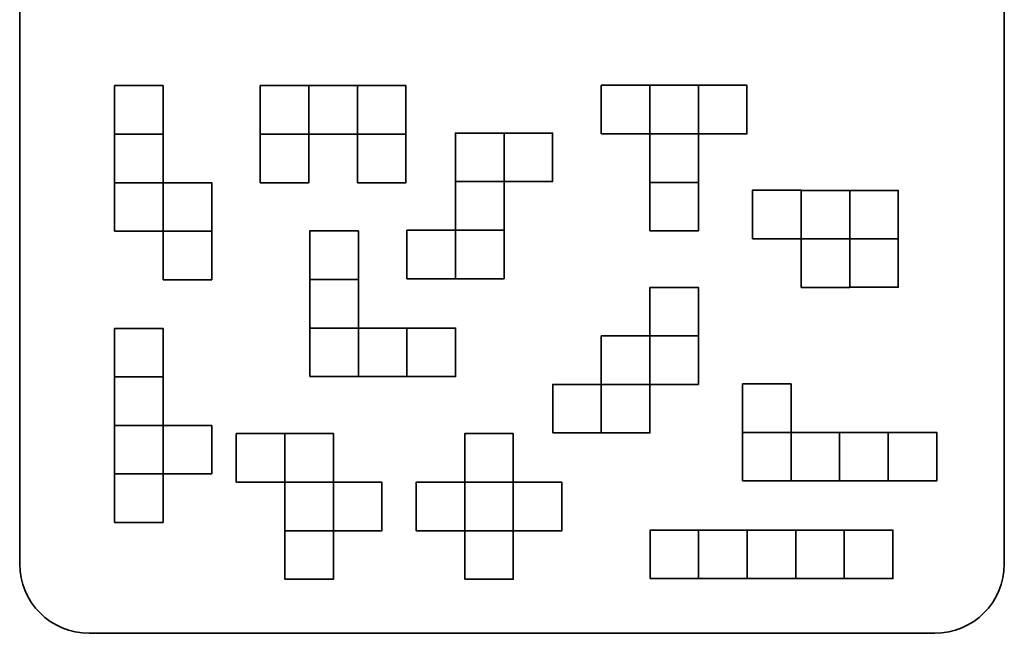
# Model space of a CAD drawing. Header units: centimetres. Extents: x -19.7 to 20, y -18.3 to 22.4.
# Tile 5 of 65: x -19.7 to -0.6, y -3.1 to 8.8. Entities that reach past the tile are written whole.
import ezdxf

# ---------------------------------------------------------------- set-up
doc = ezdxf.new("R2010")
doc.units = ezdxf.units.CM
doc.header["$MEASUREMENT"] = 0
doc.layers.add('Layer 1', color=7, linetype='Continuous')

msp = doc.modelspace()

# ---------------------------------------------------------------- linework, layer by layer
at = {"layer": 'Layer 1', "color": 242, "lineweight": 35}
msp.add_open_spline([(-1.96682, 22.29682), (-1.22486, 22.29682), (-0.62341, 21.69537), (-0.62341, 20.95341), (-0.62341, 20.95341), (-0.62341, 20.95341), (-0.62341, -1.75978), (-0.62341, -1.75978), (-0.62341, -1.75978), (-0.62341, -2.50172), (-1.22486, -3.10318), (-1.96682, -3.10318), (-1.96682, -3.10318), (-1.96682, -3.10318), (-18.33001, -3.10318), (-18.33001, -3.10318), (-18.33001, -3.10318), (-19.07195, -3.10318), (-19.67341, -2.50172), (-19.67341, -1.75978), (-19.67341, -1.75978), (-19.67341, -1.75978), (-19.67341, 20.95341), (-19.67341, 20.95341), (-19.67341, 20.95341), (-19.67341, 21.69537), (-19.07195, 22.29682), (-18.33001, 22.29682), (-18.33001, 22.29682), (-18.33001, 22.29682), (-1.96682, 22.29682), (-1.96682, 22.29682)], degree=3, knots=[0, 0, 0, 0, 0.11111111, 0.11111111, 0.11111111, 0.11111111, 0.22222222, 0.22222222, 0.22222222, 0.22222222, 0.33333333, 0.33333333, 0.33333333, 0.33333333, 0.44444444, 0.44444444, 0.44444444, 0.44444444, 0.55555556, 0.55555556, 0.55555556, 0.55555556, 0.66666667, 0.66666667, 0.66666667, 0.66666667, 0.77777778, 0.77777778, 0.77777778, 0.77777778, 1, 1, 1, 1], dxfattribs=at)
at = {"layer": 'Layer 1', "color": 30, "lineweight": 35}
for points in [[(-17.83809, 6.56064), (-17.83809, 6.56064), (-16.89829, 6.56064), (-16.89829, 6.56064), (-16.89829, 6.56064), (-16.89829, 6.56064), (-16.89829, 7.50044), (-16.89829, 7.50044), (-16.89829, 7.50044), (-16.89829, 7.50044), (-17.83809, 7.50044), (-17.83809, 7.50044), (-17.83809, 7.50044), (-17.83809, 7.50044), (-17.83809, 6.56064), (-17.83809, 6.56064)], [(-15.01868, 6.56064), (-15.01868, 6.56064), (-14.07888, 6.56064), (-14.07888, 6.56064), (-14.07888, 6.56064), (-14.07888, 6.56064), (-14.07888, 7.50044), (-14.07888, 7.50044), (-14.07888, 7.50044), (-14.07888, 7.50044), (-15.01868, 7.50044), (-15.01868, 7.50044), (-15.01868, 7.50044), (-15.01868, 7.50044), (-15.01868, 6.56064), (-15.01868, 6.56064)], [(-14.07888, 6.56064), (-14.07888, 6.56064), (-13.13908, 6.56064), (-13.13908, 6.56064), (-13.13908, 6.56064), (-13.13908, 6.56064), (-13.13908, 7.50044), (-13.13908, 7.50044), (-13.13908, 7.50044), (-13.13908, 7.50044), (-14.07888, 7.50044), (-14.07888, 7.50044), (-14.07888, 7.50044), (-14.07888, 7.50044), (-14.07888, 6.56064), (-14.07888, 6.56064)], [(-13.13908, 6.56064), (-13.13908, 6.56064), (-12.19928, 6.56064), (-12.19928, 6.56064), (-12.19928, 6.56064), (-12.19928, 6.56064), (-12.19928, 7.50044), (-12.19928, 7.50044), (-12.19928, 7.50044), (-12.19928, 7.50044), (-13.13908, 7.50044), (-13.13908, 7.50044), (-13.13908, 7.50044), (-13.13908, 7.50044), (-13.13908, 6.56064), (-13.13908, 6.56064)], [(-8.42181, 6.56724), (-8.42181, 6.56724), (-7.48201, 6.56724), (-7.48201, 6.56724), (-7.48201, 6.56724), (-7.48201, 6.56724), (-7.48201, 7.50704), (-7.48201, 7.50704), (-7.48201, 7.50704), (-7.48201, 7.50704), (-8.42181, 7.50704), (-8.42181, 7.50704), (-8.42181, 7.50704), (-8.42181, 7.50704), (-8.42181, 6.56724), (-8.42181, 6.56724)], [(-7.48201, 6.56724), (-7.48201, 6.56724), (-6.54221, 6.56724), (-6.54221, 6.56724), (-6.54221, 6.56724), (-6.54221, 6.56724), (-6.54221, 7.50704), (-6.54221, 7.50704), (-6.54221, 7.50704), (-6.54221, 7.50704), (-7.48201, 7.50704), (-7.48201, 7.50704), (-7.48201, 7.50704), (-7.48201, 7.50704), (-7.48201, 6.56724), (-7.48201, 6.56724)], [(-6.54221, 6.56724), (-6.54221, 6.56724), (-5.60241, 6.56724), (-5.60241, 6.56724), (-5.60241, 6.56724), (-5.60241, 6.56724), (-5.60241, 7.50704), (-5.60241, 7.50704), (-5.60241, 7.50704), (-5.60241, 7.50704), (-6.54221, 7.50704), (-6.54221, 7.50704), (-6.54221, 7.50704), (-6.54221, 7.50704), (-6.54221, 6.56724), (-6.54221, 6.56724)], [(-17.83809, 5.62084), (-17.83809, 5.62084), (-16.89829, 5.62084), (-16.89829, 5.62084), (-16.89829, 5.62084), (-16.89829, 5.62084), (-16.89829, 6.56064), (-16.89829, 6.56064), (-16.89829, 6.56064), (-16.89829, 6.56064), (-17.83809, 6.56064), (-17.83809, 6.56064), (-17.83809, 6.56064), (-17.83809, 6.56064), (-17.83809, 5.62084), (-17.83809, 5.62084)], [(-15.01868, 5.62084), (-15.01868, 5.62084), (-14.07888, 5.62084), (-14.07888, 5.62084), (-14.07888, 5.62084), (-14.07888, 5.62084), (-14.07888, 6.56064), (-14.07888, 6.56064), (-14.07888, 6.56064), (-14.07888, 6.56064), (-15.01868, 6.56064), (-15.01868, 6.56064), (-15.01868, 6.56064), (-15.01868, 6.56064), (-15.01868, 5.62084), (-15.01868, 5.62084)], [(-13.13919, 5.62084), (-13.13919, 5.62084), (-12.19939, 5.62084), (-12.19939, 5.62084), (-12.19939, 5.62084), (-12.19939, 5.62084), (-12.19939, 6.56064), (-12.19939, 6.56064), (-12.19939, 6.56064), (-12.19939, 6.56064), (-13.13919, 6.56064), (-13.13919, 6.56064), (-13.13919, 6.56064), (-13.13919, 6.56064), (-13.13919, 5.62084), (-13.13919, 5.62084)], [(-11.24262, 5.6419), (-11.24262, 5.6419), (-10.30282, 5.6419), (-10.30282, 5.6419), (-10.30282, 5.6419), (-10.30282, 5.6419), (-10.30282, 6.5817), (-10.30282, 6.5817), (-10.30282, 6.5817), (-10.30282, 6.5817), (-11.24262, 6.5817), (-11.24262, 6.5817), (-11.24262, 6.5817), (-11.24262, 6.5817), (-11.24262, 5.6419), (-11.24262, 5.6419)], [(-10.30282, 5.6419), (-10.30282, 5.6419), (-9.36302, 5.6419), (-9.36302, 5.6419), (-9.36302, 5.6419), (-9.36302, 5.6419), (-9.36302, 6.5817), (-9.36302, 6.5817), (-9.36302, 6.5817), (-9.36302, 6.5817), (-10.30282, 6.5817), (-10.30282, 6.5817), (-10.30282, 6.5817), (-10.30282, 6.5817), (-10.30282, 5.6419), (-10.30282, 5.6419)], [(-7.48201, 5.62744), (-7.48201, 5.62744), (-6.54221, 5.62744), (-6.54221, 5.62744), (-6.54221, 5.62744), (-6.54221, 5.62744), (-6.54221, 6.56724), (-6.54221, 6.56724), (-6.54221, 6.56724), (-6.54221, 6.56724), (-7.48201, 6.56724), (-7.48201, 6.56724), (-7.48201, 6.56724), (-7.48201, 6.56724), (-7.48201, 5.62744), (-7.48201, 5.62744)], [(-17.83809, 4.68104), (-17.83809, 4.68104), (-16.89829, 4.68104), (-16.89829, 4.68104), (-16.89829, 4.68104), (-16.89829, 4.68104), (-16.89829, 5.62084), (-16.89829, 5.62084), (-16.89829, 5.62084), (-16.89829, 5.62084), (-17.83809, 5.62084), (-17.83809, 5.62084), (-17.83809, 5.62084), (-17.83809, 5.62084), (-17.83809, 4.68104), (-17.83809, 4.68104)], [(-16.89829, 4.68104), (-16.89829, 4.68104), (-15.95849, 4.68104), (-15.95849, 4.68104), (-15.95849, 4.68104), (-15.95849, 4.68104), (-15.95849, 5.62084), (-15.95849, 5.62084), (-15.95849, 5.62084), (-15.95849, 5.62084), (-16.89829, 5.62084), (-16.89829, 5.62084), (-16.89829, 5.62084), (-16.89829, 5.62084), (-16.89829, 4.68104), (-16.89829, 4.68104)], [(-11.24262, 4.7021), (-11.24262, 4.7021), (-10.30282, 4.7021), (-10.30282, 4.7021), (-10.30282, 4.7021), (-10.30282, 4.7021), (-10.30282, 5.6419), (-10.30282, 5.6419), (-10.30282, 5.6419), (-10.30282, 5.6419), (-11.24262, 5.6419), (-11.24262, 5.6419), (-11.24262, 5.6419), (-11.24262, 5.6419), (-11.24262, 4.7021), (-11.24262, 4.7021)], [(-7.48201, 4.68764), (-7.48201, 4.68764), (-6.54221, 4.68764), (-6.54221, 4.68764), (-6.54221, 4.68764), (-6.54221, 4.68764), (-6.54221, 5.62744), (-6.54221, 5.62744), (-6.54221, 5.62744), (-6.54221, 5.62744), (-7.48201, 5.62744), (-7.48201, 5.62744), (-7.48201, 5.62744), (-7.48201, 5.62744), (-7.48201, 4.68764), (-7.48201, 4.68764)], [(-5.49492, 4.53746), (-5.49492, 4.53746), (-4.55512, 4.53746), (-4.55512, 4.53746), (-4.55512, 4.53746), (-4.55512, 4.53746), (-4.55512, 5.47726), (-4.55512, 5.47726), (-4.55512, 5.47726), (-4.55512, 5.47726), (-5.49492, 5.47726), (-5.49492, 5.47726), (-5.49492, 5.47726), (-5.49492, 5.47726), (-5.49492, 4.53746), (-5.49492, 4.53746)], [(-4.55512, 4.53231), (-4.55512, 4.53231), (-3.61532, 4.53231), (-3.61532, 4.53231), (-3.61532, 4.53231), (-3.61532, 4.53231), (-3.61532, 5.47211), (-3.61532, 5.47211), (-3.61532, 5.47211), (-3.61532, 5.47211), (-4.55512, 5.47211), (-4.55512, 5.47211), (-4.55512, 5.47211), (-4.55512, 5.47211), (-4.55512, 4.53231), (-4.55512, 4.53231)], [(-3.61532, 4.53231), (-3.61532, 4.53231), (-2.67552, 4.53231), (-2.67552, 4.53231), (-2.67552, 4.53231), (-2.67552, 4.53231), (-2.67552, 5.47211), (-2.67552, 5.47211), (-2.67552, 5.47211), (-2.67552, 5.47211), (-3.61532, 5.47211), (-3.61532, 5.47211), (-3.61532, 5.47211), (-3.61532, 5.47211), (-3.61532, 4.53231), (-3.61532, 4.53231)], [(-16.89829, 3.74124), (-16.89829, 3.74124), (-15.95849, 3.74124), (-15.95849, 3.74124), (-15.95849, 3.74124), (-15.95849, 3.74124), (-15.95849, 4.68104), (-15.95849, 4.68104), (-15.95849, 4.68104), (-15.95849, 4.68104), (-16.89829, 4.68104), (-16.89829, 4.68104), (-16.89829, 4.68104), (-16.89829, 4.68104), (-16.89829, 3.74124), (-16.89829, 3.74124)], [(-14.06061, 3.74784), (-14.06061, 3.74784), (-13.12081, 3.74784), (-13.12081, 3.74784), (-13.12081, 3.74784), (-13.12081, 3.74784), (-13.12081, 4.68764), (-13.12081, 4.68764), (-13.12081, 4.68764), (-13.12081, 4.68764), (-14.06061, 4.68764), (-14.06061, 4.68764), (-14.06061, 4.68764), (-14.06061, 4.68764), (-14.06061, 3.74784), (-14.06061, 3.74784)], [(-12.18242, 3.7623), (-12.18242, 3.7623), (-11.24262, 3.7623), (-11.24262, 3.7623), (-11.24262, 3.7623), (-11.24262, 3.7623), (-11.24262, 4.7021), (-11.24262, 4.7021), (-11.24262, 4.7021), (-11.24262, 4.7021), (-12.18242, 4.7021), (-12.18242, 4.7021), (-12.18242, 4.7021), (-12.18242, 4.7021), (-12.18242, 3.7623), (-12.18242, 3.7623)], [(-11.24262, 3.7623), (-11.24262, 3.7623), (-10.30282, 3.7623), (-10.30282, 3.7623), (-10.30282, 3.7623), (-10.30282, 3.7623), (-10.30282, 4.7021), (-10.30282, 4.7021), (-10.30282, 4.7021), (-10.30282, 4.7021), (-11.24262, 4.7021), (-11.24262, 4.7021), (-11.24262, 4.7021), (-11.24262, 4.7021), (-11.24262, 3.7623), (-11.24262, 3.7623)], [(-4.55512, 3.59508), (-4.55512, 3.59508), (-3.61532, 3.59508), (-3.61532, 3.59508), (-3.61532, 3.59508), (-3.61532, 3.59508), (-3.61532, 4.53488), (-3.61532, 4.53488), (-3.61532, 4.53488), (-3.61532, 4.53488), (-4.55512, 4.53488), (-4.55512, 4.53488), (-4.55512, 4.53488), (-4.55512, 4.53488), (-4.55512, 3.59508), (-4.55512, 3.59508)], [(-3.61532, 3.59766), (-3.61532, 3.59766), (-2.67552, 3.59766), (-2.67552, 3.59766), (-2.67552, 3.59766), (-2.67552, 3.59766), (-2.67552, 4.53746), (-2.67552, 4.53746), (-2.67552, 4.53746), (-2.67552, 4.53746), (-3.61532, 4.53746), (-3.61532, 4.53746), (-3.61532, 4.53746), (-3.61532, 4.53746), (-3.61532, 3.59766), (-3.61532, 3.59766)], [(-14.06061, 2.80804), (-14.06061, 2.80804), (-13.12081, 2.80804), (-13.12081, 2.80804), (-13.12081, 2.80804), (-13.12081, 2.80804), (-13.12081, 3.74784), (-13.12081, 3.74784), (-13.12081, 3.74784), (-13.12081, 3.74784), (-14.06061, 3.74784), (-14.06061, 3.74784), (-14.06061, 3.74784), (-14.06061, 3.74784), (-14.06061, 2.80804), (-14.06061, 2.80804)], [(-7.48032, 2.65507), (-7.48032, 2.65507), (-6.54052, 2.65507), (-6.54052, 2.65507), (-6.54052, 2.65507), (-6.54052, 2.65507), (-6.54052, 3.59487), (-6.54052, 3.59487), (-6.54052, 3.59487), (-6.54052, 3.59487), (-7.48032, 3.59487), (-7.48032, 3.59487), (-7.48032, 3.59487), (-7.48032, 3.59487), (-7.48032, 2.65507), (-7.48032, 2.65507)], [(-17.83809, 1.86164), (-17.83809, 1.86164), (-16.89829, 1.86164), (-16.89829, 1.86164), (-16.89829, 1.86164), (-16.89829, 1.86164), (-16.89829, 2.80144), (-16.89829, 2.80144), (-16.89829, 2.80144), (-16.89829, 2.80144), (-17.83809, 2.80144), (-17.83809, 2.80144), (-17.83809, 2.80144), (-17.83809, 2.80144), (-17.83809, 1.86164), (-17.83809, 1.86164)], [(-14.06061, 1.86824), (-14.06061, 1.86824), (-13.12081, 1.86824), (-13.12081, 1.86824), (-13.12081, 1.86824), (-13.12081, 1.86824), (-13.12081, 2.80804), (-13.12081, 2.80804), (-13.12081, 2.80804), (-13.12081, 2.80804), (-14.06061, 2.80804), (-14.06061, 2.80804), (-14.06061, 2.80804), (-14.06061, 2.80804), (-14.06061, 1.86824), (-14.06061, 1.86824)], [(-13.12081, 1.86824), (-13.12081, 1.86824), (-12.18101, 1.86824), (-12.18101, 1.86824), (-12.18101, 1.86824), (-12.18101, 1.86824), (-12.18101, 2.80804), (-12.18101, 2.80804), (-12.18101, 2.80804), (-12.18101, 2.80804), (-13.12081, 2.80804), (-13.12081, 2.80804), (-13.12081, 2.80804), (-13.12081, 2.80804), (-13.12081, 1.86824), (-13.12081, 1.86824)], [(-12.18101, 1.86824), (-12.18101, 1.86824), (-11.24121, 1.86824), (-11.24121, 1.86824), (-11.24121, 1.86824), (-11.24121, 1.86824), (-11.24121, 2.80804), (-11.24121, 2.80804), (-11.24121, 2.80804), (-11.24121, 2.80804), (-12.18101, 2.80804), (-12.18101, 2.80804), (-12.18101, 2.80804), (-12.18101, 2.80804), (-12.18101, 1.86824), (-12.18101, 1.86824)], [(-8.42012, 1.71527), (-8.42012, 1.71527), (-7.48032, 1.71527), (-7.48032, 1.71527), (-7.48032, 1.71527), (-7.48032, 1.71527), (-7.48032, 2.65507), (-7.48032, 2.65507), (-7.48032, 2.65507), (-7.48032, 2.65507), (-8.42012, 2.65507), (-8.42012, 2.65507), (-8.42012, 2.65507), (-8.42012, 2.65507), (-8.42012, 1.71527), (-8.42012, 1.71527)], [(-7.48032, 1.71527), (-7.48032, 1.71527), (-6.54052, 1.71527), (-6.54052, 1.71527), (-6.54052, 1.71527), (-6.54052, 1.71527), (-6.54052, 2.65507), (-6.54052, 2.65507), (-6.54052, 2.65507), (-6.54052, 2.65507), (-7.48032, 2.65507), (-7.48032, 2.65507), (-7.48032, 2.65507), (-7.48032, 2.65507), (-7.48032, 1.71527), (-7.48032, 1.71527)], [(-17.83809, 0.92184), (-17.83809, 0.92184), (-16.89829, 0.92184), (-16.89829, 0.92184), (-16.89829, 0.92184), (-16.89829, 0.92184), (-16.89829, 1.86164), (-16.89829, 1.86164), (-16.89829, 1.86164), (-16.89829, 1.86164), (-17.83809, 1.86164), (-17.83809, 1.86164), (-17.83809, 1.86164), (-17.83809, 1.86164), (-17.83809, 0.92184), (-17.83809, 0.92184)], [(-9.35992, 0.77547), (-9.35992, 0.77547), (-8.42011, 0.77547), (-8.42011, 0.77547), (-8.42011, 0.77547), (-8.42011, 0.77547), (-8.42011, 1.71527), (-8.42011, 1.71527), (-8.42011, 1.71527), (-8.42011, 1.71527), (-9.35992, 1.71527), (-9.35992, 1.71527), (-9.35992, 1.71527), (-9.35992, 1.71527), (-9.35992, 0.77547), (-9.35992, 0.77547)], [(-8.42012, 0.77547), (-8.42012, 0.77547), (-7.48032, 0.77547), (-7.48032, 0.77547), (-7.48032, 0.77547), (-7.48032, 0.77547), (-7.48032, 1.71527), (-7.48032, 1.71527), (-7.48032, 1.71527), (-7.48032, 1.71527), (-8.42012, 1.71527), (-8.42012, 1.71527), (-8.42012, 1.71527), (-8.42012, 1.71527), (-8.42012, 0.77547), (-8.42012, 0.77547)], [(-5.68856, 0.78687), (-5.68856, 0.78687), (-4.74876, 0.78687), (-4.74876, 0.78687), (-4.74876, 0.78687), (-4.74876, 0.78687), (-4.74876, 1.72667), (-4.74876, 1.72667), (-4.74876, 1.72667), (-4.74876, 1.72667), (-5.68856, 1.72667), (-5.68856, 1.72667), (-5.68856, 1.72667), (-5.68856, 1.72667), (-5.68856, 0.78687), (-5.68856, 0.78687)], [(-17.83809, -0.01797), (-17.83809, -0.01797), (-16.89829, -0.01797), (-16.89829, -0.01797), (-16.89829, -0.01797), (-16.89829, -0.01797), (-16.89829, 0.92183), (-16.89829, 0.92183), (-16.89829, 0.92183), (-16.89829, 0.92183), (-17.83809, 0.92183), (-17.83809, 0.92183), (-17.83809, 0.92183), (-17.83809, 0.92183), (-17.83809, -0.01797), (-17.83809, -0.01797)], [(-16.89829, -0.01797), (-16.89829, -0.01797), (-15.95849, -0.01797), (-15.95849, -0.01797), (-15.95849, -0.01797), (-15.95849, -0.01797), (-15.95849, 0.92183), (-15.95849, 0.92183), (-15.95849, 0.92183), (-15.95849, 0.92183), (-16.89829, 0.92183), (-16.89829, 0.92183), (-16.89829, 0.92183), (-16.89829, 0.92183), (-16.89829, -0.01797), (-16.89829, -0.01797)], [(-15.48372, -0.17728), (-15.48372, -0.17728), (-14.54392, -0.17728), (-14.54392, -0.17728), (-14.54392, -0.17728), (-14.54392, -0.17728), (-14.54392, 0.76252), (-14.54392, 0.76252), (-14.54392, 0.76252), (-14.54392, 0.76252), (-15.48372, 0.76252), (-15.48372, 0.76252), (-15.48372, 0.76252), (-15.48372, 0.76252), (-15.48372, -0.17728), (-15.48372, -0.17728)], [(-14.54392, -0.17728), (-14.54392, -0.17728), (-13.60412, -0.17728), (-13.60412, -0.17728), (-13.60412, -0.17728), (-13.60412, -0.17728), (-13.60412, 0.76252), (-13.60412, 0.76252), (-13.60412, 0.76252), (-13.60412, 0.76252), (-14.54392, 0.76252), (-14.54392, 0.76252), (-14.54392, 0.76252), (-14.54392, 0.76252), (-14.54392, -0.17728), (-14.54392, -0.17728)], [(-11.0633, -0.17728), (-11.0633, -0.17728), (-10.1235, -0.17728), (-10.1235, -0.17728), (-10.1235, -0.17728), (-10.1235, -0.17728), (-10.1235, 0.76252), (-10.1235, 0.76252), (-10.1235, 0.76252), (-10.1235, 0.76252), (-11.0633, 0.76252), (-11.0633, 0.76252), (-11.0633, 0.76252), (-11.0633, 0.76252), (-11.0633, -0.17728), (-11.0633, -0.17728)], [(-5.68856, -0.15292), (-5.68856, -0.15292), (-4.74876, -0.15292), (-4.74876, -0.15292), (-4.74876, -0.15292), (-4.74876, -0.15292), (-4.74876, 0.78688), (-4.74876, 0.78688), (-4.74876, 0.78688), (-4.74876, 0.78688), (-5.68856, 0.78688), (-5.68856, 0.78688), (-5.68856, 0.78688), (-5.68856, 0.78688), (-5.68856, -0.15292), (-5.68856, -0.15292)], [(-4.74876, -0.15292), (-4.74876, -0.15292), (-3.80896, -0.15292), (-3.80896, -0.15292), (-3.80896, -0.15292), (-3.80896, -0.15292), (-3.80896, 0.78688), (-3.80896, 0.78688), (-3.80896, 0.78688), (-3.80896, 0.78688), (-4.74876, 0.78688), (-4.74876, 0.78688), (-4.74876, 0.78688), (-4.74876, 0.78688), (-4.74876, -0.15292), (-4.74876, -0.15292)], [(-3.80896, -0.15292), (-3.80896, -0.15292), (-2.86916, -0.15292), (-2.86916, -0.15292), (-2.86916, -0.15292), (-2.86916, -0.15292), (-2.86916, 0.78688), (-2.86916, 0.78688), (-2.86916, 0.78688), (-2.86916, 0.78688), (-3.80896, 0.78688), (-3.80896, 0.78688), (-3.80896, 0.78688), (-3.80896, 0.78688), (-3.80896, -0.15292), (-3.80896, -0.15292)], [(-2.86916, -0.15292), (-2.86916, -0.15292), (-1.92936, -0.15292), (-1.92936, -0.15292), (-1.92936, -0.15292), (-1.92936, -0.15292), (-1.92936, 0.78688), (-1.92936, 0.78688), (-1.92936, 0.78688), (-1.92936, 0.78688), (-2.86916, 0.78688), (-2.86916, 0.78688), (-2.86916, 0.78688), (-2.86916, 0.78688), (-2.86916, -0.15292), (-2.86916, -0.15292)], [(-17.83809, -0.95777), (-17.83809, -0.95777), (-16.89829, -0.95777), (-16.89829, -0.95777), (-16.89829, -0.95777), (-16.89829, -0.95777), (-16.89829, -0.01797), (-16.89829, -0.01797), (-16.89829, -0.01797), (-16.89829, -0.01797), (-17.83809, -0.01797), (-17.83809, -0.01797), (-17.83809, -0.01797), (-17.83809, -0.01797), (-17.83809, -0.95777), (-17.83809, -0.95777)], [(-14.54392, -1.11708), (-14.54392, -1.11708), (-13.60412, -1.11708), (-13.60412, -1.11708), (-13.60412, -1.11708), (-13.60412, -1.11708), (-13.60412, -0.17728), (-13.60412, -0.17728), (-13.60412, -0.17728), (-13.60412, -0.17728), (-14.54392, -0.17728), (-14.54392, -0.17728), (-14.54392, -0.17728), (-14.54392, -0.17728), (-14.54392, -1.11708), (-14.54392, -1.11708)], [(-13.60412, -1.11708), (-13.60412, -1.11708), (-12.66432, -1.11708), (-12.66432, -1.11708), (-12.66432, -1.11708), (-12.66432, -1.11708), (-12.66432, -0.17728), (-12.66432, -0.17728), (-12.66432, -0.17728), (-12.66432, -0.17728), (-13.60412, -0.17728), (-13.60412, -0.17728), (-13.60412, -0.17728), (-13.60412, -0.17728), (-13.60412, -1.11708), (-13.60412, -1.11708)], [(-12.0031, -1.11708), (-12.0031, -1.11708), (-11.0633, -1.11708), (-11.0633, -1.11708), (-11.0633, -1.11708), (-11.0633, -1.11708), (-11.0633, -0.17728), (-11.0633, -0.17728), (-11.0633, -0.17728), (-11.0633, -0.17728), (-12.0031, -0.17728), (-12.0031, -0.17728), (-12.0031, -0.17728), (-12.0031, -0.17728), (-12.0031, -1.11708), (-12.0031, -1.11708)], [(-11.0633, -1.11708), (-11.0633, -1.11708), (-10.1235, -1.11708), (-10.1235, -1.11708), (-10.1235, -1.11708), (-10.1235, -1.11708), (-10.1235, -0.17728), (-10.1235, -0.17728), (-10.1235, -0.17728), (-10.1235, -0.17728), (-11.0633, -0.17728), (-11.0633, -0.17728), (-11.0633, -0.17728), (-11.0633, -0.17728), (-11.0633, -1.11708), (-11.0633, -1.11708)], [(-10.1235, -1.11708), (-10.1235, -1.11708), (-9.1837, -1.11708), (-9.1837, -1.11708), (-9.1837, -1.11708), (-9.1837, -1.11708), (-9.1837, -0.17728), (-9.1837, -0.17728), (-9.1837, -0.17728), (-9.1837, -0.17728), (-10.1235, -0.17728), (-10.1235, -0.17728), (-10.1235, -0.17728), (-10.1235, -0.17728), (-10.1235, -1.11708), (-10.1235, -1.11708)], [(-14.54392, -2.05688), (-14.54392, -2.05688), (-13.60412, -2.05688), (-13.60412, -2.05688), (-13.60412, -2.05688), (-13.60412, -2.05688), (-13.60412, -1.11708), (-13.60412, -1.11708), (-13.60412, -1.11708), (-13.60412, -1.11708), (-14.54392, -1.11708), (-14.54392, -1.11708), (-14.54392, -1.11708), (-14.54392, -1.11708), (-14.54392, -2.05688), (-14.54392, -2.05688)], [(-11.0633, -2.05688), (-11.0633, -2.05688), (-10.1235, -2.05688), (-10.1235, -2.05688), (-10.1235, -2.05688), (-10.1235, -2.05688), (-10.1235, -1.11708), (-10.1235, -1.11708), (-10.1235, -1.11708), (-10.1235, -1.11708), (-11.0633, -1.11708), (-11.0633, -1.11708), (-11.0633, -1.11708), (-11.0633, -1.11708), (-11.0633, -2.05688), (-11.0633, -2.05688)], [(-7.47788, -2.04392), (-7.47788, -2.04392), (-6.53808, -2.04392), (-6.53808, -2.04392), (-6.53808, -2.04392), (-6.53808, -2.04392), (-6.53808, -1.10412), (-6.53808, -1.10412), (-6.53808, -1.10412), (-6.53808, -1.10412), (-7.47788, -1.10412), (-7.47788, -1.10412), (-7.47788, -1.10412), (-7.47788, -1.10412), (-7.47788, -2.04392), (-7.47788, -2.04392)], [(-6.53808, -2.04392), (-6.53808, -2.04392), (-5.59828, -2.04392), (-5.59828, -2.04392), (-5.59828, -2.04392), (-5.59828, -2.04392), (-5.59828, -1.10412), (-5.59828, -1.10412), (-5.59828, -1.10412), (-5.59828, -1.10412), (-6.53808, -1.10412), (-6.53808, -1.10412), (-6.53808, -1.10412), (-6.53808, -1.10412), (-6.53808, -2.04392), (-6.53808, -2.04392)], [(-5.59828, -2.04392), (-5.59828, -2.04392), (-4.65848, -2.04392), (-4.65848, -2.04392), (-4.65848, -2.04392), (-4.65848, -2.04392), (-4.65848, -1.10412), (-4.65848, -1.10412), (-4.65848, -1.10412), (-4.65848, -1.10412), (-5.59828, -1.10412), (-5.59828, -1.10412), (-5.59828, -1.10412), (-5.59828, -1.10412), (-5.59828, -2.04392), (-5.59828, -2.04392)], [(-4.65848, -2.04392), (-4.65848, -2.04392), (-3.71868, -2.04392), (-3.71868, -2.04392), (-3.71868, -2.04392), (-3.71868, -2.04392), (-3.71868, -1.10412), (-3.71868, -1.10412), (-3.71868, -1.10412), (-3.71868, -1.10412), (-4.65848, -1.10412), (-4.65848, -1.10412), (-4.65848, -1.10412), (-4.65848, -1.10412), (-4.65848, -2.04392), (-4.65848, -2.04392)], [(-3.71868, -2.04392), (-3.71868, -2.04392), (-2.77888, -2.04392), (-2.77888, -2.04392), (-2.77888, -2.04392), (-2.77888, -2.04392), (-2.77888, -1.10412), (-2.77888, -1.10412), (-2.77888, -1.10412), (-2.77888, -1.10412), (-3.71868, -1.10412), (-3.71868, -1.10412), (-3.71868, -1.10412), (-3.71868, -1.10412), (-3.71868, -2.04392), (-3.71868, -2.04392)]]:
    msp.add_open_spline(points, degree=3, knots=[0, 0, 0, 0, 0.2, 0.2, 0.2, 0.2, 0.4, 0.4, 0.4, 0.4, 0.6, 0.6, 0.6, 0.6, 1, 1, 1, 1], dxfattribs=at)

doc.saveas('drawing.dxf')
